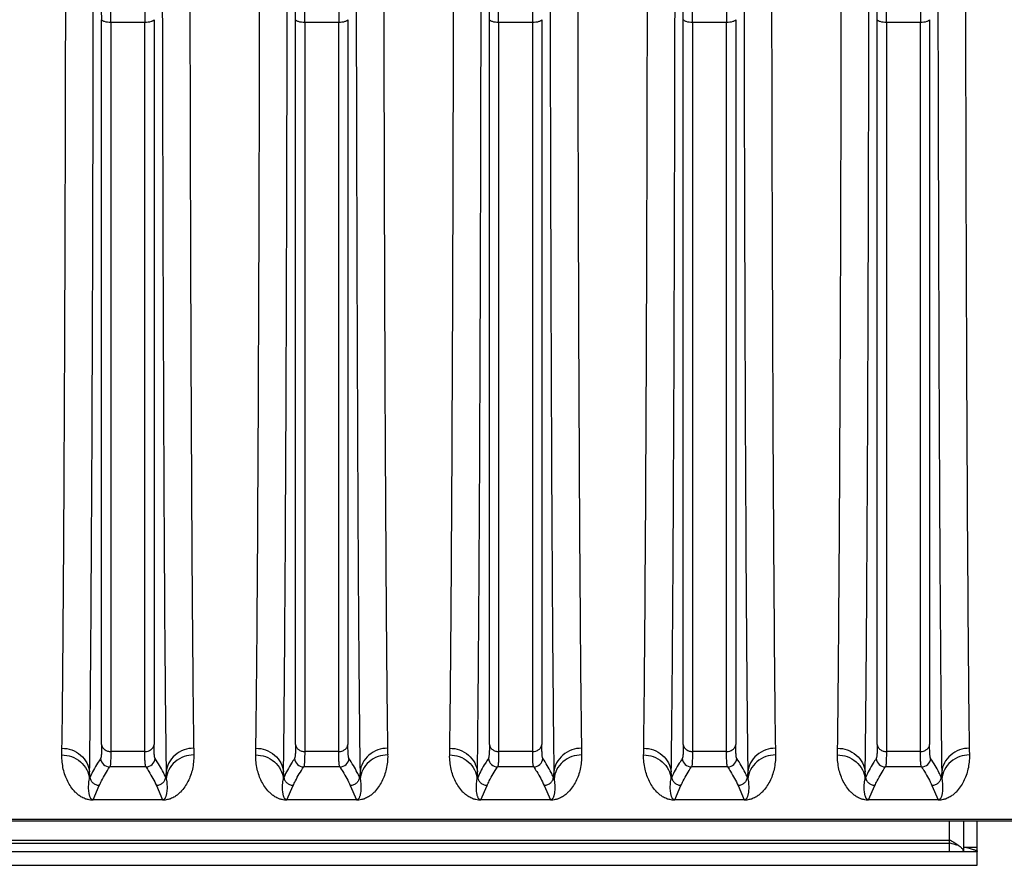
# Model space of a CAD drawing. Extents: x -1598 to 1181, y 8 to 1360.
# Tile 32 of 62: x -846 to -739, y 1067 to 1158. Entities that reach past the tile are written whole.
import ezdxf

# ---------------------------------------------------------------- set-up
doc = ezdxf.new("R2010")
doc.units = 0
doc.header["$LTSCALE"] = 65.395
doc.layers.add('SG38_1', color=7, linetype='CONTINUOUS')

msp = doc.modelspace()

# ---------------------------------------------------------------- linework, layer by layer
at = {"layer": 'SG38_1', "color": 9, "linetype": 'CONTINUOUS'}
for p, q in [((-837.03, 1080.01), (-837.03, 1158.49)), ((-836.03, 1158.19), (-836.03, 1079.26)), ((-832.34, 1158.19), (-836.03, 1158.19)), ((-832.34, 1079.26), (-832.34, 1158.19)), ((-831.35, 1158.49), (-831.35, 1080.01)), ((-816.03, 1080.01), (-816.03, 1158.49)), ((-811.34, 1158.19), (-815.03, 1158.19)), ((-815.03, 1158.19), (-815.03, 1079.26)), ((-811.34, 1079.26), (-811.34, 1158.19)), ((-810.35, 1158.49), (-810.35, 1080.01)), ((-795.03, 1080.01), (-795.03, 1158.49)), ((-790.34, 1158.19), (-794.03, 1158.19)), ((-794.03, 1158.19), (-794.03, 1079.26)), ((-790.34, 1079.26), (-790.34, 1158.19)), ((-789.35, 1158.49), (-789.35, 1080.01)), ((-774.03, 1080.01), (-774.03, 1158.49)), ((-769.34, 1158.19), (-773.03, 1158.19)), ((-773.03, 1158.19), (-773.03, 1079.26)), ((-769.34, 1079.26), (-769.34, 1158.19)), ((-768.35, 1158.49), (-768.35, 1080.01)), ((-753.03, 1080.01), (-753.03, 1158.49)), ((-748.34, 1158.19), (-752.03, 1158.19)), ((-752.03, 1158.19), (-752.03, 1079.26)), ((-748.34, 1079.26), (-748.34, 1158.19)), ((-747.35, 1158.49), (-747.35, 1080.01)), ((-832.34, 1079.26), (-836.03, 1079.26)), ((-811.34, 1079.26), (-815.03, 1079.26)), ((-790.34, 1079.26), (-794.03, 1079.26)), ((-769.34, 1079.26), (-773.03, 1079.26)), ((-748.34, 1079.26), (-752.03, 1079.26)), ((-832.23, 1077.59), (-836.15, 1077.59)), ((-811.23, 1077.59), (-815.15, 1077.59)), ((-790.23, 1077.59), (-794.15, 1077.59)), ((-775.27, 1076.49), (-775.33, 1077.07)), ((-769.23, 1077.59), (-773.15, 1077.59)), ((-748.23, 1077.59), (-752.15, 1077.59)), ((-775.27, 1076.49), (-775.34, 1076.32)), ((-837.96, 1074.04), (-837.28, 1075.58)), ((-831.1, 1075.58), (-830.42, 1074.04)), ((-816.96, 1074.04), (-816.28, 1075.58)), ((-810.1, 1075.58), (-809.42, 1074.04)), ((-795.96, 1074.04), (-795.28, 1075.58)), ((-789.1, 1075.58), (-788.42, 1074.04)), ((-774.96, 1074.04), (-774.28, 1075.58)), ((-768.1, 1075.58), (-767.42, 1074.04)), ((-753.96, 1074.04), (-753.28, 1075.58)), ((-747.1, 1075.58), (-746.42, 1074.04)), ((-646.69, 1071.9), (-906.76, 1071.9)), ((-745.19, 1069.71), (-745.19, 1071.73)), ((-745.19, 1069.32), (-910.19, 1069.32))]:
    msp.add_line(p, q, dxfattribs=at)
at = {"layer": 'SG38_1', "color": 2, "linetype": 'CONTINUOUS'}
for p, q in [((-838.27, 1076.49), (-838.33, 1077.07)), ((-830.04, 1077.07), (-830.11, 1076.49)), ((-817.27, 1076.49), (-817.33, 1077.07)), ((-809.04, 1077.07), (-809.11, 1076.49)), ((-796.27, 1076.49), (-796.33, 1077.07)), ((-788.04, 1077.07), (-788.11, 1076.49)), ((-767.04, 1077.07), (-767.11, 1076.49)), ((-754.27, 1076.49), (-754.33, 1077.07)), ((-746.04, 1077.07), (-746.11, 1076.49)), ((-838.34, 1076.32), (-838.27, 1076.49)), ((-830.11, 1076.49), (-830.03, 1076.32)), ((-817.34, 1076.32), (-817.27, 1076.49)), ((-809.11, 1076.49), (-809.03, 1076.32)), ((-796.34, 1076.32), (-796.27, 1076.49)), ((-788.11, 1076.49), (-788.03, 1076.32)), ((-767.11, 1076.49), (-767.03, 1076.32)), ((-754.34, 1076.32), (-754.27, 1076.49)), ((-746.11, 1076.49), (-746.03, 1076.32)), ((-830.42, 1074.04), (-837.96, 1074.04)), ((-837.96, 1074.04), (-837.96, 1074)), ((-830.42, 1074), (-830.42, 1074.04)), ((-809.42, 1074.04), (-816.96, 1074.04)), ((-816.96, 1074.04), (-816.96, 1074)), ((-809.42, 1074), (-809.42, 1074.04)), ((-788.42, 1074.04), (-795.96, 1074.04)), ((-795.96, 1074.04), (-795.96, 1074)), ((-788.42, 1074), (-788.42, 1074.04)), ((-767.42, 1074.04), (-774.96, 1074.04)), ((-774.96, 1074.04), (-774.96, 1074)), ((-767.42, 1074), (-767.42, 1074.04)), ((-746.42, 1074.04), (-753.96, 1074.04)), ((-753.96, 1074.04), (-753.96, 1074)), ((-746.42, 1074), (-746.42, 1074.04)), ((-745.19, 1069.64), (-910.19, 1069.64)), ((-745.19, 1068.45), (-745.19, 1069.71)), ((-742.19, 1068.87), (-743.69, 1068.87)), ((-743.69, 1068.87), (-743.69, 1068.45)), ((-742.19, 1068.45), (-742.19, 1068.87))]:
    msp.add_line(p, q, dxfattribs=at)
at = {"layer": 'SG38_1', "color": 6, "linetype": 'CONTINUOUS'}
for p, q in [((-646.69, 1071.73), (-906.76, 1071.73)), ((-743.69, 1071.73), (-743.69, 1068.87)), ((-742.19, 1068.87), (-742.19, 1071.73)), ((-745.19, 1069.39), (-745.17, 1069.39)), ((-743.36, 1068.87), (-743.32, 1068.86)), ((-911.69, 1068.45), (-742.19, 1068.45)), ((-742.19, 1066.95), (-742.19, 1068.45)), ((-913.19, 1066.95), (-742.19, 1066.95))]:
    msp.add_line(p, q, dxfattribs=at)
at = {"layer": 'SG38_1', "color": 9, "linetype": 'CONTINUOUS'}
for centre, radius, start, end in [((-929.55, 1158.47), 92.53, 0.0131, 0.8353), ((-950.12, 1158.17), 114.09, 0.0118, 0.7523), ((-720.55, 1158.18), 111.8, 179.2401, 179.9958), ((-908.59, 1158.47), 92.56, 0.0132, 0.8352), ((-929.12, 1158.17), 114.09, 0.0118, 0.7523), ((-699.55, 1158.18), 111.8, 179.2401, 179.9958), ((-887.56, 1158.47), 92.53, 0.0131, 0.8353), ((-908.12, 1158.17), 114.09, 0.0118, 0.7523), ((-678.55, 1158.18), 111.8, 179.2401, 179.9958), ((-866.56, 1158.47), 92.53, 0.0131, 0.8353), ((-887.12, 1158.17), 114.09, 0.0118, 0.7523), ((-657.55, 1158.18), 111.8, 179.2401, 179.9958), ((-845.58, 1158.47), 92.55, 0.0132, 0.8352), ((-866.12, 1158.17), 114.09, 0.0118, 0.7523), ((-636.55, 1158.18), 111.8, 179.2401, 179.9958), ((-836.14, 1078.6), 1, 185.2854, 269.7996), ((-832.23, 1078.6), 1, 270.1759, 354.9222), ((-815.14, 1078.6), 1, 185.2854, 269.7996), ((-811.23, 1078.6), 1, 270.1759, 354.9215), ((-794.14, 1078.6), 1, 185.2854, 269.7996), ((-790.23, 1078.6), 1, 270.1759, 354.9216), ((-773.14, 1078.6), 1, 185.2854, 269.7996), ((-769.23, 1078.6), 1, 270.1759, 354.9227), ((-752.14, 1078.6), 1, 185.2855, 269.7996), ((-748.23, 1078.6), 1, 270.1759, 354.9218), ((-901.54, 1078.8), 126.22, 358.874, 359.2116)]:
    msp.add_arc(centre, radius, start, end, dxfattribs=at)
at = {"layer": 'SG38_1', "color": 2, "linetype": 'CONTINUOUS'}
for centre, radius, start, end in [((-962.58, 1081.32), 121.27, 358.8525, 359.1964), ((-702.69, 1081.37), 124.38, 180.8079, 181.1432), ((-941.58, 1081.32), 121.27, 358.8525, 359.1964), ((-681.69, 1081.37), 124.38, 180.8079, 181.1432), ((-920.59, 1081.32), 121.29, 358.8525, 359.1964), ((-660.69, 1081.37), 124.38, 180.8079, 181.1432), ((-899.75, 1081.32), 121.45, 358.8527, 359.1962), ((-639.69, 1081.37), 124.38, 180.8079, 181.1432), ((-878.82, 1081.32), 121.51, 358.8528, 359.1961), ((-618.69, 1081.37), 124.38, 180.8079, 181.1432), ((-967.84, 1078.86), 129.52, 358.8784, 359.2073), ((-703.65, 1078.8), 126.4, 180.7886, 181.1256), ((-946.84, 1078.86), 129.52, 358.8784, 359.2073), ((-682.65, 1078.8), 126.4, 180.7886, 181.1256), ((-925.84, 1078.86), 129.52, 358.8784, 359.2073), ((-661.65, 1078.8), 126.4, 180.7886, 181.1256), ((-640.65, 1078.8), 126.4, 180.7886, 181.1256), ((-883.75, 1078.86), 129.43, 358.8783, 359.2074), ((-619.65, 1078.8), 126.4, 180.7886, 181.1256)]:
    msp.add_arc(centre, radius, start, end, dxfattribs=at)
at = {"layer": 'SG38_1', "color": 6, "linetype": 'CONTINUOUS'}
msp.add_arc((-738.04, 1080.44), 12.9, 236.3394, 236.5089, dxfattribs=at)
at = {"layer": 'SG38_1', "color": 2, "linetype": 'CONTINUOUS'}
for points, knots in [([(-841.32, 1079.62), (-841.29, 1081.58), (-841.24, 1086.02), (-841.15, 1096.83), (-841.05, 1113.65), (-840.96, 1137.18), (-840.92, 1154.35), (-840.91, 1163.54)], [0, 0, 0, 0, 0.070203, 0.158755, 0.386307, 0.671417, 1, 1, 1, 1]), ([(-827.47, 1163.54), (-827.46, 1154.35), (-827.42, 1137.18), (-827.33, 1113.65), (-827.23, 1096.83), (-827.14, 1086.02), (-827.09, 1081.58), (-827.06, 1079.62)], [0, 0, 0, 0, 0.328583, 0.613693, 0.841245, 0.929797, 1, 1, 1, 1]), ([(-820.32, 1079.62), (-820.29, 1081.58), (-820.24, 1086.02), (-820.15, 1096.83), (-820.05, 1113.65), (-819.96, 1137.18), (-819.92, 1154.35), (-819.91, 1163.54)], [0, 0, 0, 0, 0.070203, 0.158755, 0.386307, 0.671417, 1, 1, 1, 1]), ([(-806.47, 1163.54), (-806.46, 1154.35), (-806.42, 1137.18), (-806.33, 1113.65), (-806.23, 1096.83), (-806.14, 1086.02), (-806.09, 1081.58), (-806.06, 1079.62)], [0, 0, 0, 0, 0.328583, 0.613693, 0.841245, 0.929797, 1, 1, 1, 1]), ([(-799.32, 1079.62), (-799.29, 1081.58), (-799.24, 1086.02), (-799.15, 1096.83), (-799.05, 1113.65), (-798.96, 1137.18), (-798.92, 1154.35), (-798.91, 1163.54)], [0, 0, 0, 0, 0.070203, 0.158755, 0.386307, 0.671417, 1, 1, 1, 1]), ([(-785.47, 1163.54), (-785.46, 1154.35), (-785.42, 1137.18), (-785.33, 1113.65), (-785.23, 1096.83), (-785.14, 1086.02), (-785.09, 1081.58), (-785.06, 1079.62)], [0, 0, 0, 0, 0.328583, 0.613693, 0.841245, 0.929797, 1, 1, 1, 1]), ([(-778.32, 1079.62), (-778.29, 1081.58), (-778.24, 1086.02), (-778.15, 1096.83), (-778.05, 1113.65), (-777.96, 1137.18), (-777.92, 1154.35), (-777.91, 1163.54)], [0, 0, 0, 0, 0.070203, 0.158755, 0.386307, 0.671417, 1, 1, 1, 1]), ([(-764.47, 1163.54), (-764.46, 1154.35), (-764.42, 1137.18), (-764.33, 1113.65), (-764.23, 1096.83), (-764.14, 1086.02), (-764.09, 1081.58), (-764.06, 1079.62)], [0, 0, 0, 0, 0.328583, 0.613693, 0.841245, 0.929797, 1, 1, 1, 1]), ([(-757.32, 1079.62), (-757.29, 1081.58), (-757.24, 1086.02), (-757.15, 1096.83), (-757.05, 1113.65), (-756.96, 1137.18), (-756.92, 1154.35), (-756.91, 1163.54)], [0, 0, 0, 0, 0.070203, 0.158755, 0.386307, 0.671417, 1, 1, 1, 1]), ([(-743.47, 1163.54), (-743.46, 1154.35), (-743.42, 1137.18), (-743.33, 1113.65), (-743.23, 1096.83), (-743.14, 1086.02), (-743.09, 1081.58), (-743.06, 1079.62)], [0, 0, 0, 0, 0.328583, 0.613693, 0.841245, 0.929797, 1, 1, 1, 1]), ([(-837.96, 1074), (-838.14, 1074), (-838.43, 1074.03), (-838.87, 1074.16), (-839.25, 1074.35), (-839.6, 1074.61), (-839.98, 1074.95), (-840.36, 1075.41), (-840.71, 1076.02), (-840.99, 1076.67), (-841.19, 1077.37), (-841.31, 1078.12), (-841.34, 1078.63), (-841.33, 1078.89)], [0, 0, 0, 0, 0.080962, 0.133598, 0.210854, 0.274477, 0.332403, 0.441321, 0.547653, 0.654988, 0.765243, 0.879801, 1, 1, 1, 1]), ([(-827.05, 1078.89), (-827.04, 1078.63), (-827.06, 1078.12), (-827.18, 1077.37), (-827.38, 1076.67), (-827.66, 1076.02), (-828.02, 1075.41), (-828.4, 1074.95), (-828.77, 1074.61), (-829.13, 1074.35), (-829.51, 1074.16), (-829.95, 1074.03), (-830.24, 1074), (-830.42, 1074)], [0, 0, 0, 0, 0.120197, 0.234756, 0.34501, 0.452345, 0.558682, 0.6676, 0.725538, 0.789125, 0.866415, 0.919052, 1, 1, 1, 1]), ([(-816.96, 1074), (-817.14, 1074), (-817.43, 1074.03), (-817.87, 1074.16), (-818.25, 1074.35), (-818.6, 1074.61), (-818.98, 1074.95), (-819.36, 1075.41), (-819.71, 1076.02), (-819.99, 1076.67), (-820.19, 1077.37), (-820.31, 1078.12), (-820.34, 1078.63), (-820.33, 1078.89)], [0, 0, 0, 0, 0.080962, 0.133598, 0.210854, 0.274477, 0.332403, 0.441321, 0.547653, 0.654988, 0.765243, 0.879801, 1, 1, 1, 1]), ([(-806.05, 1078.89), (-806.04, 1078.63), (-806.06, 1078.12), (-806.18, 1077.37), (-806.38, 1076.67), (-806.66, 1076.02), (-807.02, 1075.41), (-807.4, 1074.95), (-807.77, 1074.61), (-808.13, 1074.35), (-808.51, 1074.16), (-808.95, 1074.03), (-809.24, 1074), (-809.42, 1074)], [0, 0, 0, 0, 0.120197, 0.234756, 0.34501, 0.452345, 0.558682, 0.6676, 0.725538, 0.789125, 0.866415, 0.919052, 1, 1, 1, 1]), ([(-795.96, 1074), (-796.14, 1074), (-796.43, 1074.03), (-796.87, 1074.16), (-797.25, 1074.35), (-797.6, 1074.61), (-797.98, 1074.95), (-798.36, 1075.41), (-798.71, 1076.02), (-798.99, 1076.67), (-799.19, 1077.37), (-799.31, 1078.12), (-799.34, 1078.63), (-799.33, 1078.89)], [0, 0, 0, 0, 0.080962, 0.133598, 0.210854, 0.274477, 0.332403, 0.441321, 0.547653, 0.654988, 0.765243, 0.879801, 1, 1, 1, 1]), ([(-785.05, 1078.89), (-785.04, 1078.63), (-785.06, 1078.12), (-785.18, 1077.37), (-785.38, 1076.67), (-785.66, 1076.02), (-786.02, 1075.41), (-786.4, 1074.95), (-786.77, 1074.61), (-787.13, 1074.35), (-787.51, 1074.16), (-787.95, 1074.03), (-788.24, 1074), (-788.42, 1074)], [0, 0, 0, 0, 0.120197, 0.234756, 0.34501, 0.452345, 0.558682, 0.6676, 0.725538, 0.789125, 0.866415, 0.919052, 1, 1, 1, 1]), ([(-774.96, 1074), (-775.14, 1074), (-775.43, 1074.03), (-775.87, 1074.16), (-776.25, 1074.35), (-776.6, 1074.61), (-776.98, 1074.95), (-777.36, 1075.41), (-777.71, 1076.02), (-777.99, 1076.67), (-778.19, 1077.37), (-778.31, 1078.12), (-778.34, 1078.63), (-778.33, 1078.89)], [0, 0, 0, 0, 0.080962, 0.133598, 0.210854, 0.274477, 0.332403, 0.441321, 0.547653, 0.654988, 0.765243, 0.879801, 1, 1, 1, 1]), ([(-764.05, 1078.89), (-764.04, 1078.63), (-764.06, 1078.12), (-764.18, 1077.37), (-764.38, 1076.67), (-764.66, 1076.02), (-765.02, 1075.41), (-765.4, 1074.95), (-765.77, 1074.61), (-766.13, 1074.35), (-766.51, 1074.16), (-766.95, 1074.03), (-767.24, 1074), (-767.42, 1074)], [0, 0, 0, 0, 0.120197, 0.234756, 0.34501, 0.452345, 0.558682, 0.6676, 0.725538, 0.789125, 0.866415, 0.919052, 1, 1, 1, 1]), ([(-753.96, 1074), (-754.14, 1074), (-754.43, 1074.03), (-754.87, 1074.16), (-755.25, 1074.35), (-755.6, 1074.61), (-755.98, 1074.95), (-756.36, 1075.41), (-756.71, 1076.02), (-756.99, 1076.67), (-757.19, 1077.37), (-757.31, 1078.12), (-757.34, 1078.63), (-757.33, 1078.89)], [0, 0, 0, 0, 0.080962, 0.133598, 0.210854, 0.274477, 0.332403, 0.441321, 0.547653, 0.654988, 0.765243, 0.879801, 1, 1, 1, 1]), ([(-743.05, 1078.89), (-743.04, 1078.63), (-743.06, 1078.12), (-743.18, 1077.37), (-743.38, 1076.67), (-743.66, 1076.02), (-744.02, 1075.41), (-744.4, 1074.95), (-744.77, 1074.61), (-745.13, 1074.35), (-745.51, 1074.16), (-745.95, 1074.03), (-746.24, 1074), (-746.42, 1074)], [0, 0, 0, 0, 0.120197, 0.234756, 0.34501, 0.452345, 0.558682, 0.6676, 0.725538, 0.789125, 0.866415, 0.919052, 1, 1, 1, 1])]:
    msp.add_open_spline(points, degree=3, knots=knots, dxfattribs=at)
at = {"layer": 'SG38_1', "color": 9, "linetype": 'CONTINUOUS'}
for points, knots in [([(-838.33, 1077.07), (-838.3, 1079.07), (-838.25, 1083.59), (-838.16, 1094.61), (-838.06, 1111.76), (-837.97, 1135.75), (-837.94, 1153.26), (-837.92, 1162.63)], [0, 0, 0, 0, 0.07019, 0.158732, 0.386276, 0.671395, 1, 1, 1, 1]), ([(-830.46, 1162.63), (-830.44, 1153.26), (-830.4, 1135.75), (-830.31, 1111.76), (-830.22, 1094.61), (-830.12, 1083.59), (-830.07, 1079.07), (-830.04, 1077.07)], [0, 0, 0, 0, 0.328606, 0.613724, 0.841268, 0.929811, 1, 1, 1, 1]), ([(-817.33, 1077.07), (-817.3, 1079.07), (-817.25, 1083.59), (-817.16, 1094.61), (-817.06, 1111.76), (-816.97, 1135.75), (-816.94, 1153.26), (-816.92, 1162.63)], [0, 0, 0, 0, 0.07019, 0.158732, 0.386276, 0.671395, 1, 1, 1, 1]), ([(-809.46, 1162.63), (-809.44, 1153.26), (-809.4, 1135.75), (-809.31, 1111.76), (-809.22, 1094.61), (-809.12, 1083.59), (-809.07, 1079.07), (-809.04, 1077.07)], [0, 0, 0, 0, 0.328606, 0.613724, 0.841268, 0.929811, 1, 1, 1, 1]), ([(-796.33, 1077.07), (-796.3, 1079.07), (-796.25, 1083.59), (-796.16, 1094.61), (-796.06, 1111.76), (-795.97, 1135.75), (-795.94, 1153.26), (-795.92, 1162.63)], [0, 0, 0, 0, 0.07019, 0.158732, 0.386276, 0.671395, 1, 1, 1, 1]), ([(-788.46, 1162.63), (-788.44, 1153.26), (-788.4, 1135.75), (-788.31, 1111.76), (-788.22, 1094.61), (-788.12, 1083.59), (-788.07, 1079.07), (-788.04, 1077.07)], [0, 0, 0, 0, 0.328606, 0.613724, 0.841268, 0.929811, 1, 1, 1, 1]), ([(-775.33, 1077.07), (-775.3, 1079.07), (-775.25, 1083.59), (-775.16, 1094.61), (-775.06, 1111.76), (-774.97, 1135.75), (-774.94, 1153.26), (-774.92, 1162.63)], [0, 0, 0, 0, 0.07019, 0.158732, 0.386276, 0.671395, 1, 1, 1, 1]), ([(-767.46, 1162.63), (-767.44, 1153.26), (-767.4, 1135.75), (-767.31, 1111.76), (-767.22, 1094.61), (-767.12, 1083.59), (-767.07, 1079.07), (-767.04, 1077.07)], [0, 0, 0, 0, 0.328606, 0.613724, 0.841268, 0.929811, 1, 1, 1, 1]), ([(-754.33, 1077.07), (-754.3, 1079.07), (-754.25, 1083.59), (-754.16, 1094.61), (-754.06, 1111.76), (-753.97, 1135.75), (-753.94, 1153.26), (-753.92, 1162.63)], [0, 0, 0, 0, 0.07019, 0.158732, 0.386276, 0.671395, 1, 1, 1, 1]), ([(-746.46, 1162.63), (-746.44, 1153.26), (-746.4, 1135.75), (-746.31, 1111.76), (-746.22, 1094.61), (-746.12, 1083.59), (-746.07, 1079.07), (-746.04, 1077.07)], [0, 0, 0, 0, 0.328606, 0.613724, 0.841268, 0.929811, 1, 1, 1, 1]), ([(-836.03, 1158.19), (-836.15, 1158.19), (-836.38, 1158.2), (-836.64, 1158.25), (-836.83, 1158.32), (-836.94, 1158.38), (-837.01, 1158.44), (-837.03, 1158.49)], [0, 0, 0, 0, 0.324105, 0.631163, 0.758782, 0.862726, 1, 1, 1, 1]), ([(-831.35, 1158.49), (-831.36, 1158.44), (-831.43, 1158.38), (-831.55, 1158.32), (-831.73, 1158.25), (-832, 1158.2), (-832.23, 1158.19), (-832.34, 1158.19)], [0, 0, 0, 0, 0.137274, 0.241218, 0.368837, 0.675895, 1, 1, 1, 1]), ([(-815.03, 1158.19), (-815.15, 1158.19), (-815.38, 1158.2), (-815.64, 1158.25), (-815.83, 1158.32), (-815.94, 1158.38), (-816.01, 1158.44), (-816.03, 1158.49)], [0, 0, 0, 0, 0.324105, 0.631163, 0.758782, 0.862726, 1, 1, 1, 1]), ([(-810.35, 1158.49), (-810.36, 1158.44), (-810.43, 1158.38), (-810.55, 1158.32), (-810.73, 1158.25), (-811, 1158.2), (-811.23, 1158.19), (-811.34, 1158.19)], [0, 0, 0, 0, 0.137274, 0.241218, 0.368837, 0.675895, 1, 1, 1, 1]), ([(-794.03, 1158.19), (-794.15, 1158.19), (-794.38, 1158.2), (-794.64, 1158.25), (-794.83, 1158.32), (-794.94, 1158.38), (-795.01, 1158.44), (-795.03, 1158.49)], [0, 0, 0, 0, 0.324105, 0.631163, 0.758782, 0.862726, 1, 1, 1, 1]), ([(-789.35, 1158.49), (-789.36, 1158.44), (-789.43, 1158.38), (-789.55, 1158.32), (-789.73, 1158.25), (-790, 1158.2), (-790.23, 1158.19), (-790.34, 1158.19)], [0, 0, 0, 0, 0.137274, 0.241218, 0.368837, 0.675895, 1, 1, 1, 1]), ([(-773.03, 1158.19), (-773.15, 1158.19), (-773.38, 1158.2), (-773.64, 1158.25), (-773.83, 1158.32), (-773.94, 1158.38), (-774.01, 1158.44), (-774.03, 1158.49)], [0, 0, 0, 0, 0.324105, 0.631163, 0.758782, 0.862726, 1, 1, 1, 1]), ([(-768.35, 1158.49), (-768.36, 1158.44), (-768.43, 1158.38), (-768.55, 1158.32), (-768.73, 1158.25), (-769, 1158.2), (-769.23, 1158.19), (-769.34, 1158.19)], [0, 0, 0, 0, 0.137274, 0.241218, 0.368837, 0.675895, 1, 1, 1, 1]), ([(-752.03, 1158.19), (-752.15, 1158.19), (-752.38, 1158.2), (-752.64, 1158.25), (-752.83, 1158.32), (-752.94, 1158.38), (-753.01, 1158.44), (-753.03, 1158.49)], [0, 0, 0, 0, 0.324105, 0.631163, 0.758782, 0.862726, 1, 1, 1, 1]), ([(-747.35, 1158.49), (-747.36, 1158.44), (-747.43, 1158.38), (-747.55, 1158.32), (-747.73, 1158.25), (-748, 1158.2), (-748.23, 1158.19), (-748.34, 1158.19)], [0, 0, 0, 0, 0.137274, 0.241218, 0.368837, 0.675895, 1, 1, 1, 1]), ([(-841.32, 1079.62), (-840.96, 1079.62), (-840.23, 1079.5), (-839.26, 1078.94), (-838.58, 1078.09), (-838.37, 1077.4), (-838.33, 1077.07)], [0, 0, 0, 0, 0.247324, 0.508991, 0.765144, 1, 1, 1, 1]), ([(-837.03, 1080.01), (-837.03, 1079.81), (-837.03, 1079.54), (-837.04, 1079.19), (-837.05, 1078.98), (-837.07, 1078.81), (-837.09, 1078.68), (-837.11, 1078.58), (-837.13, 1078.52), (-837.14, 1078.51)], [0, 0, 0, 0, 0.387729, 0.548271, 0.685734, 0.799638, 0.889682, 0.955873, 1, 1, 1, 1]), ([(-837.03, 1080.01), (-837.02, 1079.91), (-836.94, 1079.71), (-836.71, 1079.46), (-836.39, 1079.3), (-836.15, 1079.26), (-836.03, 1079.26)], [0, 0, 0, 0, 0.22036, 0.471049, 0.739402, 1, 1, 1, 1]), ([(-836.03, 1079.26), (-836.03, 1079.04), (-836.04, 1078.74), (-836.05, 1078.35), (-836.06, 1078.12), (-836.07, 1077.93), (-836.09, 1077.78), (-836.11, 1077.67), (-836.13, 1077.61), (-836.15, 1077.59)], [0, 0, 0, 0, 0.388802, 0.549734, 0.687475, 0.801528, 0.891565, 0.957529, 1, 1, 1, 1]), ([(-832.34, 1079.26), (-832.23, 1079.26), (-831.99, 1079.3), (-831.67, 1079.46), (-831.43, 1079.71), (-831.36, 1079.91), (-831.35, 1080.01)], [0, 0, 0, 0, 0.260598, 0.528951, 0.77964, 1, 1, 1, 1]), ([(-832.23, 1077.59), (-832.24, 1077.61), (-832.26, 1077.67), (-832.28, 1077.78), (-832.3, 1077.93), (-832.32, 1078.12), (-832.33, 1078.35), (-832.34, 1078.74), (-832.34, 1079.04), (-832.34, 1079.26)], [0, 0, 0, 0, 0.042477, 0.108444, 0.198482, 0.312534, 0.450273, 0.611203, 1, 1, 1, 1]), ([(-831.24, 1078.51), (-831.25, 1078.53), (-831.27, 1078.58), (-831.29, 1078.68), (-831.31, 1078.81), (-831.32, 1078.98), (-831.33, 1079.19), (-831.35, 1079.54), (-831.35, 1079.81), (-831.35, 1080.01)], [0, 0, 0, 0, 0.043126, 0.109374, 0.199506, 0.313527, 0.451137, 0.611852, 1, 1, 1, 1]), ([(-827.06, 1079.62), (-827.41, 1079.62), (-828.14, 1079.5), (-829.11, 1078.94), (-829.8, 1078.09), (-830.01, 1077.4), (-830.04, 1077.07)], [0, 0, 0, 0, 0.247333, 0.508999, 0.765146, 1, 1, 1, 1]), ([(-820.32, 1079.62), (-819.96, 1079.62), (-819.23, 1079.5), (-818.26, 1078.94), (-817.58, 1078.09), (-817.37, 1077.4), (-817.33, 1077.07)], [0, 0, 0, 0, 0.247324, 0.508991, 0.765144, 1, 1, 1, 1]), ([(-816.03, 1080.01), (-816.03, 1079.81), (-816.03, 1079.54), (-816.04, 1079.19), (-816.05, 1078.98), (-816.07, 1078.81), (-816.09, 1078.68), (-816.11, 1078.58), (-816.13, 1078.52), (-816.14, 1078.51)], [0, 0, 0, 0, 0.387729, 0.548271, 0.685734, 0.799638, 0.889683, 0.955873, 1, 1, 1, 1]), ([(-816.03, 1080.01), (-816.02, 1079.91), (-815.94, 1079.71), (-815.71, 1079.46), (-815.39, 1079.3), (-815.15, 1079.26), (-815.03, 1079.26)], [0, 0, 0, 0, 0.22036, 0.471049, 0.739402, 1, 1, 1, 1]), ([(-815.03, 1079.26), (-815.03, 1079.04), (-815.04, 1078.74), (-815.05, 1078.35), (-815.06, 1078.12), (-815.07, 1077.93), (-815.09, 1077.78), (-815.11, 1077.67), (-815.13, 1077.61), (-815.15, 1077.59)], [0, 0, 0, 0, 0.388802, 0.549734, 0.687475, 0.801528, 0.891565, 0.957529, 1, 1, 1, 1]), ([(-811.34, 1079.26), (-811.23, 1079.26), (-810.99, 1079.3), (-810.67, 1079.46), (-810.43, 1079.71), (-810.36, 1079.91), (-810.35, 1080.01)], [0, 0, 0, 0, 0.260598, 0.528951, 0.77964, 1, 1, 1, 1]), ([(-811.23, 1077.59), (-811.24, 1077.61), (-811.26, 1077.67), (-811.28, 1077.78), (-811.3, 1077.93), (-811.32, 1078.12), (-811.33, 1078.35), (-811.34, 1078.74), (-811.34, 1079.04), (-811.34, 1079.26)], [0, 0, 0, 0, 0.042477, 0.108444, 0.198482, 0.312534, 0.450273, 0.611203, 1, 1, 1, 1]), ([(-810.24, 1078.51), (-810.25, 1078.53), (-810.27, 1078.58), (-810.29, 1078.68), (-810.31, 1078.81), (-810.32, 1078.98), (-810.33, 1079.19), (-810.35, 1079.54), (-810.35, 1079.81), (-810.35, 1080.01)], [0, 0, 0, 0, 0.043126, 0.109374, 0.199506, 0.313527, 0.451137, 0.611852, 1, 1, 1, 1]), ([(-806.06, 1079.62), (-806.41, 1079.62), (-807.14, 1079.5), (-808.11, 1078.94), (-808.8, 1078.09), (-809.01, 1077.4), (-809.04, 1077.07)], [0, 0, 0, 0, 0.247332, 0.508998, 0.765146, 1, 1, 1, 1]), ([(-799.32, 1079.62), (-798.96, 1079.62), (-798.23, 1079.5), (-797.26, 1078.94), (-796.58, 1078.09), (-796.37, 1077.4), (-796.33, 1077.07)], [0, 0, 0, 0, 0.247324, 0.508991, 0.765144, 1, 1, 1, 1]), ([(-795.03, 1080.01), (-795.03, 1079.81), (-795.03, 1079.54), (-795.04, 1079.19), (-795.05, 1078.98), (-795.07, 1078.81), (-795.09, 1078.68), (-795.11, 1078.58), (-795.13, 1078.52), (-795.14, 1078.51)], [0, 0, 0, 0, 0.387729, 0.548271, 0.685734, 0.799638, 0.889682, 0.955873, 1, 1, 1, 1]), ([(-795.03, 1080.01), (-795.02, 1079.91), (-794.94, 1079.71), (-794.71, 1079.46), (-794.39, 1079.3), (-794.15, 1079.26), (-794.03, 1079.26)], [0, 0, 0, 0, 0.22036, 0.471049, 0.739402, 1, 1, 1, 1]), ([(-794.03, 1079.26), (-794.03, 1079.04), (-794.04, 1078.74), (-794.05, 1078.35), (-794.06, 1078.12), (-794.07, 1077.93), (-794.09, 1077.78), (-794.11, 1077.67), (-794.13, 1077.61), (-794.15, 1077.59)], [0, 0, 0, 0, 0.388802, 0.549734, 0.687475, 0.801528, 0.891565, 0.957529, 1, 1, 1, 1]), ([(-790.34, 1079.26), (-790.23, 1079.26), (-789.99, 1079.3), (-789.67, 1079.46), (-789.43, 1079.71), (-789.36, 1079.91), (-789.35, 1080.01)], [0, 0, 0, 0, 0.260598, 0.528951, 0.77964, 1, 1, 1, 1]), ([(-790.23, 1077.59), (-790.24, 1077.61), (-790.26, 1077.67), (-790.28, 1077.78), (-790.3, 1077.93), (-790.32, 1078.12), (-790.33, 1078.35), (-790.34, 1078.74), (-790.34, 1079.04), (-790.34, 1079.26)], [0, 0, 0, 0, 0.042477, 0.108444, 0.198482, 0.312534, 0.450273, 0.611203, 1, 1, 1, 1]), ([(-789.24, 1078.51), (-789.25, 1078.53), (-789.27, 1078.58), (-789.29, 1078.68), (-789.31, 1078.81), (-789.32, 1078.98), (-789.33, 1079.19), (-789.35, 1079.54), (-789.35, 1079.81), (-789.35, 1080.01)], [0, 0, 0, 0, 0.043126, 0.109374, 0.199506, 0.313527, 0.451137, 0.611852, 1, 1, 1, 1]), ([(-785.06, 1079.62), (-785.41, 1079.62), (-786.14, 1079.5), (-787.11, 1078.94), (-787.8, 1078.09), (-788.01, 1077.4), (-788.04, 1077.07)], [0, 0, 0, 0, 0.247332, 0.508998, 0.765146, 1, 1, 1, 1]), ([(-778.32, 1079.62), (-777.96, 1079.62), (-777.23, 1079.5), (-776.26, 1078.94), (-775.58, 1078.09), (-775.37, 1077.4), (-775.33, 1077.07)], [0, 0, 0, 0, 0.247324, 0.508991, 0.765144, 1, 1, 1, 1]), ([(-774.03, 1080.01), (-774.03, 1079.81), (-774.03, 1079.54), (-774.04, 1079.19), (-774.05, 1078.98), (-774.07, 1078.81), (-774.09, 1078.68), (-774.11, 1078.58), (-774.13, 1078.52), (-774.14, 1078.51)], [0, 0, 0, 0, 0.387729, 0.548271, 0.685734, 0.799638, 0.889683, 0.955873, 1, 1, 1, 1]), ([(-774.03, 1080.01), (-774.02, 1079.91), (-773.94, 1079.71), (-773.71, 1079.46), (-773.39, 1079.3), (-773.15, 1079.26), (-773.03, 1079.26)], [0, 0, 0, 0, 0.22036, 0.471049, 0.739402, 1, 1, 1, 1]), ([(-773.03, 1079.26), (-773.03, 1079.04), (-773.04, 1078.74), (-773.05, 1078.35), (-773.06, 1078.12), (-773.07, 1077.93), (-773.09, 1077.78), (-773.11, 1077.67), (-773.13, 1077.61), (-773.15, 1077.59)], [0, 0, 0, 0, 0.388802, 0.549734, 0.687475, 0.801528, 0.891565, 0.957529, 1, 1, 1, 1]), ([(-769.34, 1079.26), (-769.23, 1079.26), (-768.99, 1079.3), (-768.67, 1079.46), (-768.43, 1079.71), (-768.36, 1079.91), (-768.35, 1080.01)], [0, 0, 0, 0, 0.260598, 0.528951, 0.77964, 1, 1, 1, 1]), ([(-769.23, 1077.59), (-769.24, 1077.61), (-769.26, 1077.67), (-769.28, 1077.78), (-769.3, 1077.93), (-769.32, 1078.12), (-769.33, 1078.35), (-769.34, 1078.74), (-769.34, 1079.04), (-769.34, 1079.26)], [0, 0, 0, 0, 0.042477, 0.108444, 0.198482, 0.312534, 0.450273, 0.611203, 1, 1, 1, 1]), ([(-768.24, 1078.51), (-768.25, 1078.53), (-768.27, 1078.58), (-768.29, 1078.68), (-768.31, 1078.81), (-768.32, 1078.98), (-768.33, 1079.19), (-768.35, 1079.54), (-768.35, 1079.81), (-768.35, 1080.01)], [0, 0, 0, 0, 0.043126, 0.109374, 0.199506, 0.313527, 0.451137, 0.611852, 1, 1, 1, 1]), ([(-764.06, 1079.62), (-764.41, 1079.62), (-765.14, 1079.5), (-766.11, 1078.94), (-766.8, 1078.09), (-767.01, 1077.4), (-767.04, 1077.07)], [0, 0, 0, 0, 0.247333, 0.508999, 0.765146, 1, 1, 1, 1]), ([(-757.32, 1079.62), (-756.96, 1079.62), (-756.23, 1079.5), (-755.26, 1078.94), (-754.58, 1078.09), (-754.37, 1077.4), (-754.33, 1077.07)], [0, 0, 0, 0, 0.247324, 0.508991, 0.765144, 1, 1, 1, 1]), ([(-753.03, 1080.01), (-753.03, 1079.81), (-753.03, 1079.54), (-753.04, 1079.19), (-753.05, 1078.98), (-753.07, 1078.81), (-753.09, 1078.68), (-753.11, 1078.58), (-753.13, 1078.52), (-753.14, 1078.51)], [0, 0, 0, 0, 0.387729, 0.54827, 0.685733, 0.799636, 0.889681, 0.955871, 1, 1, 1, 1]), ([(-753.03, 1080.01), (-753.02, 1079.91), (-752.94, 1079.71), (-752.71, 1079.46), (-752.39, 1079.3), (-752.15, 1079.26), (-752.03, 1079.26)], [0, 0, 0, 0, 0.22036, 0.471049, 0.739402, 1, 1, 1, 1]), ([(-752.03, 1079.26), (-752.03, 1079.04), (-752.04, 1078.74), (-752.05, 1078.35), (-752.06, 1078.12), (-752.07, 1077.93), (-752.09, 1077.78), (-752.11, 1077.67), (-752.13, 1077.61), (-752.15, 1077.59)], [0, 0, 0, 0, 0.388802, 0.549734, 0.687475, 0.801528, 0.891565, 0.957529, 1, 1, 1, 1]), ([(-748.34, 1079.26), (-748.23, 1079.26), (-747.99, 1079.3), (-747.67, 1079.46), (-747.43, 1079.71), (-747.36, 1079.91), (-747.35, 1080.01)], [0, 0, 0, 0, 0.260598, 0.528951, 0.77964, 1, 1, 1, 1]), ([(-748.23, 1077.59), (-748.24, 1077.61), (-748.26, 1077.67), (-748.28, 1077.78), (-748.3, 1077.93), (-748.32, 1078.12), (-748.33, 1078.35), (-748.34, 1078.74), (-748.34, 1079.04), (-748.34, 1079.26)], [0, 0, 0, 0, 0.042477, 0.108444, 0.198482, 0.312534, 0.450273, 0.611203, 1, 1, 1, 1]), ([(-747.24, 1078.51), (-747.25, 1078.53), (-747.27, 1078.58), (-747.29, 1078.68), (-747.31, 1078.81), (-747.32, 1078.98), (-747.33, 1079.19), (-747.35, 1079.54), (-747.35, 1079.81), (-747.35, 1080.01)], [0, 0, 0, 0, 0.043126, 0.109374, 0.199506, 0.313527, 0.451137, 0.611852, 1, 1, 1, 1]), ([(-743.06, 1079.62), (-743.41, 1079.62), (-744.14, 1079.5), (-745.11, 1078.94), (-745.8, 1078.09), (-746.01, 1077.4), (-746.04, 1077.07)], [0, 0, 0, 0, 0.247333, 0.508999, 0.765146, 1, 1, 1, 1]), ([(-841.33, 1078.89), (-840.98, 1078.89), (-840.25, 1078.77), (-839.28, 1078.21), (-838.59, 1077.35), (-838.38, 1076.66), (-838.34, 1076.32)], [0, 0, 0, 0, 0.246731, 0.508123, 0.764533, 1, 1, 1, 1]), ([(-830.11, 1076.49), (-830.18, 1076.66), (-830.38, 1077.09), (-830.76, 1077.76), (-831.07, 1078.26), (-831.24, 1078.51)], [0, 0, 0, 0, 0.240799, 0.613384, 1, 1, 1, 1]), ([(-827.05, 1078.89), (-827.4, 1078.89), (-828.13, 1078.77), (-829.1, 1078.21), (-829.79, 1077.35), (-830, 1076.66), (-830.03, 1076.32)], [0, 0, 0, 0, 0.246731, 0.508123, 0.764532, 1, 1, 1, 1]), ([(-820.33, 1078.89), (-819.98, 1078.89), (-819.25, 1078.77), (-818.28, 1078.21), (-817.59, 1077.35), (-817.38, 1076.66), (-817.34, 1076.32)], [0, 0, 0, 0, 0.246731, 0.508123, 0.764533, 1, 1, 1, 1]), ([(-809.11, 1076.49), (-809.18, 1076.66), (-809.38, 1077.09), (-809.76, 1077.76), (-810.07, 1078.26), (-810.24, 1078.51)], [0, 0, 0, 0, 0.240799, 0.613384, 1, 1, 1, 1]), ([(-806.05, 1078.89), (-806.4, 1078.89), (-807.13, 1078.77), (-808.1, 1078.21), (-808.79, 1077.35), (-809, 1076.66), (-809.03, 1076.32)], [0, 0, 0, 0, 0.246731, 0.508123, 0.764532, 1, 1, 1, 1]), ([(-799.33, 1078.89), (-798.98, 1078.89), (-798.25, 1078.77), (-797.28, 1078.21), (-796.59, 1077.35), (-796.38, 1076.66), (-796.34, 1076.32)], [0, 0, 0, 0, 0.246731, 0.508123, 0.764533, 1, 1, 1, 1]), ([(-788.11, 1076.49), (-788.18, 1076.66), (-788.38, 1077.09), (-788.76, 1077.76), (-789.07, 1078.26), (-789.24, 1078.51)], [0, 0, 0, 0, 0.240799, 0.613384, 1, 1, 1, 1]), ([(-785.05, 1078.89), (-785.4, 1078.89), (-786.13, 1078.77), (-787.1, 1078.21), (-787.79, 1077.35), (-788, 1076.66), (-788.03, 1076.32)], [0, 0, 0, 0, 0.246731, 0.508123, 0.764532, 1, 1, 1, 1]), ([(-778.33, 1078.89), (-777.98, 1078.89), (-777.25, 1078.77), (-776.28, 1078.21), (-775.59, 1077.35), (-775.38, 1076.66), (-775.34, 1076.32)], [0, 0, 0, 0, 0.246731, 0.508123, 0.764533, 1, 1, 1, 1]), ([(-767.11, 1076.49), (-767.18, 1076.66), (-767.38, 1077.09), (-767.76, 1077.76), (-768.07, 1078.26), (-768.24, 1078.51)], [0, 0, 0, 0, 0.240799, 0.613384, 1, 1, 1, 1]), ([(-764.05, 1078.89), (-764.4, 1078.89), (-765.13, 1078.77), (-766.1, 1078.21), (-766.79, 1077.35), (-767, 1076.66), (-767.03, 1076.32)], [0, 0, 0, 0, 0.246731, 0.508123, 0.764532, 1, 1, 1, 1]), ([(-757.33, 1078.89), (-756.98, 1078.89), (-756.25, 1078.77), (-755.28, 1078.21), (-754.59, 1077.35), (-754.38, 1076.66), (-754.34, 1076.32)], [0, 0, 0, 0, 0.246731, 0.508123, 0.764533, 1, 1, 1, 1]), ([(-746.11, 1076.49), (-746.18, 1076.66), (-746.38, 1077.09), (-746.76, 1077.76), (-747.07, 1078.26), (-747.24, 1078.51)], [0, 0, 0, 0, 0.240799, 0.613384, 1, 1, 1, 1]), ([(-743.05, 1078.89), (-743.4, 1078.89), (-744.13, 1078.77), (-745.1, 1078.21), (-745.79, 1077.35), (-746, 1076.66), (-746.03, 1076.32)], [0, 0, 0, 0, 0.246731, 0.508123, 0.764532, 1, 1, 1, 1]), ([(-837.28, 1075.58), (-837.2, 1075.75), (-836.87, 1076.45), (-836.47, 1077.11), (-836.15, 1077.59)], [0, 0, 0, 0, 0.241068, 1, 1, 1, 1]), ([(-832.23, 1077.59), (-832.12, 1077.43), (-831.7, 1076.78), (-831.33, 1076.1), (-831.1, 1075.58)], [0, 0, 0, 0, 0.25959, 1, 1, 1, 1]), ([(-816.28, 1075.58), (-816.2, 1075.75), (-815.87, 1076.45), (-815.47, 1077.11), (-815.15, 1077.59)], [0, 0, 0, 0, 0.241068, 1, 1, 1, 1]), ([(-811.23, 1077.59), (-811.12, 1077.43), (-810.7, 1076.78), (-810.33, 1076.1), (-810.1, 1075.58)], [0, 0, 0, 0, 0.25959, 1, 1, 1, 1]), ([(-795.28, 1075.58), (-795.2, 1075.75), (-794.87, 1076.45), (-794.47, 1077.11), (-794.15, 1077.59)], [0, 0, 0, 0, 0.241068, 1, 1, 1, 1]), ([(-790.23, 1077.59), (-790.12, 1077.43), (-789.7, 1076.78), (-789.33, 1076.1), (-789.1, 1075.58)], [0, 0, 0, 0, 0.25959, 1, 1, 1, 1]), ([(-774.28, 1075.58), (-774.2, 1075.75), (-773.87, 1076.45), (-773.47, 1077.11), (-773.15, 1077.59)], [0, 0, 0, 0, 0.241068, 1, 1, 1, 1]), ([(-769.23, 1077.59), (-769.12, 1077.43), (-768.7, 1076.78), (-768.33, 1076.1), (-768.1, 1075.58)], [0, 0, 0, 0, 0.259589, 1, 1, 1, 1]), ([(-753.28, 1075.58), (-753.2, 1075.75), (-752.87, 1076.45), (-752.47, 1077.11), (-752.15, 1077.59)], [0, 0, 0, 0, 0.241068, 1, 1, 1, 1]), ([(-748.23, 1077.59), (-748.12, 1077.43), (-747.7, 1076.78), (-747.33, 1076.1), (-747.1, 1075.58)], [0, 0, 0, 0, 0.25959, 1, 1, 1, 1]), ([(-837.96, 1074.04), (-837.99, 1074.04), (-838.03, 1074.04), (-838.1, 1074.08), (-838.16, 1074.12), (-838.21, 1074.19), (-838.26, 1074.27), (-838.3, 1074.38), (-838.34, 1074.51), (-838.37, 1074.64), (-838.4, 1074.83), (-838.43, 1075.07), (-838.44, 1075.37), (-838.43, 1075.67), (-838.4, 1076), (-838.37, 1076.21), (-838.34, 1076.32)], [0, 0, 0, 0, 0.033551, 0.057013, 0.092768, 0.123517, 0.152435, 0.208283, 0.263553, 0.319151, 0.37545, 0.49082, 0.610515, 0.734994, 0.864663, 1, 1, 1, 1]), ([(-837.28, 1075.58), (-837.4, 1075.58), (-837.64, 1075.63), (-837.96, 1075.83), (-838.19, 1076.13), (-838.26, 1076.37), (-838.27, 1076.49)], [0, 0, 0, 0, 0.250126, 0.500275, 0.750266, 1, 1, 1, 1]), ([(-830.11, 1076.49), (-830.12, 1076.37), (-830.19, 1076.13), (-830.41, 1075.83), (-830.73, 1075.63), (-830.98, 1075.58), (-831.1, 1075.58)], [0, 0, 0, 0, 0.249734, 0.499725, 0.749874, 1, 1, 1, 1]), ([(-830.03, 1076.32), (-830.01, 1076.21), (-829.98, 1076), (-829.95, 1075.67), (-829.94, 1075.37), (-829.95, 1075.07), (-829.97, 1074.83), (-830.01, 1074.64), (-830.04, 1074.51), (-830.08, 1074.38), (-830.12, 1074.27), (-830.17, 1074.19), (-830.22, 1074.12), (-830.27, 1074.08), (-830.34, 1074.04), (-830.39, 1074.04), (-830.42, 1074.04)], [0, 0, 0, 0, 0.135334, 0.264999, 0.389475, 0.509167, 0.624534, 0.680832, 0.736428, 0.791697, 0.847543, 0.876461, 0.907211, 0.942968, 0.966437, 1, 1, 1, 1]), ([(-816.96, 1074.04), (-816.99, 1074.04), (-817.03, 1074.04), (-817.1, 1074.08), (-817.16, 1074.12), (-817.21, 1074.19), (-817.26, 1074.27), (-817.3, 1074.38), (-817.34, 1074.51), (-817.37, 1074.64), (-817.4, 1074.83), (-817.43, 1075.07), (-817.44, 1075.37), (-817.43, 1075.67), (-817.4, 1076), (-817.37, 1076.21), (-817.34, 1076.32)], [0, 0, 0, 0, 0.033551, 0.057013, 0.092768, 0.123517, 0.152435, 0.208283, 0.263553, 0.319151, 0.37545, 0.49082, 0.610515, 0.734994, 0.864663, 1, 1, 1, 1]), ([(-816.28, 1075.58), (-816.4, 1075.58), (-816.64, 1075.63), (-816.96, 1075.83), (-817.19, 1076.13), (-817.26, 1076.37), (-817.27, 1076.49)], [0, 0, 0, 0, 0.250126, 0.500275, 0.750266, 1, 1, 1, 1]), ([(-809.11, 1076.49), (-809.12, 1076.37), (-809.19, 1076.13), (-809.41, 1075.83), (-809.73, 1075.63), (-809.98, 1075.58), (-810.1, 1075.58)], [0, 0, 0, 0, 0.249734, 0.499725, 0.749874, 1, 1, 1, 1]), ([(-809.03, 1076.32), (-809.01, 1076.21), (-808.98, 1076), (-808.95, 1075.67), (-808.94, 1075.37), (-808.95, 1075.07), (-808.97, 1074.83), (-809.01, 1074.64), (-809.04, 1074.51), (-809.08, 1074.38), (-809.12, 1074.27), (-809.17, 1074.19), (-809.22, 1074.12), (-809.27, 1074.08), (-809.34, 1074.04), (-809.39, 1074.04), (-809.42, 1074.04)], [0, 0, 0, 0, 0.135334, 0.264999, 0.389475, 0.509167, 0.624534, 0.680832, 0.736428, 0.791697, 0.847543, 0.876461, 0.907211, 0.942968, 0.966437, 1, 1, 1, 1]), ([(-795.96, 1074.04), (-795.99, 1074.04), (-796.03, 1074.04), (-796.1, 1074.08), (-796.16, 1074.12), (-796.21, 1074.19), (-796.26, 1074.27), (-796.3, 1074.38), (-796.34, 1074.51), (-796.37, 1074.64), (-796.4, 1074.83), (-796.43, 1075.07), (-796.44, 1075.37), (-796.43, 1075.67), (-796.4, 1076), (-796.37, 1076.21), (-796.34, 1076.32)], [0, 0, 0, 0, 0.033551, 0.057013, 0.092768, 0.123517, 0.152435, 0.208283, 0.263553, 0.319151, 0.37545, 0.49082, 0.610515, 0.734994, 0.864663, 1, 1, 1, 1]), ([(-795.28, 1075.58), (-795.4, 1075.58), (-795.64, 1075.63), (-795.96, 1075.83), (-796.19, 1076.13), (-796.26, 1076.37), (-796.27, 1076.49)], [0, 0, 0, 0, 0.250126, 0.500275, 0.750266, 1, 1, 1, 1]), ([(-788.11, 1076.49), (-788.12, 1076.37), (-788.19, 1076.13), (-788.41, 1075.83), (-788.73, 1075.63), (-788.98, 1075.58), (-789.1, 1075.58)], [0, 0, 0, 0, 0.249734, 0.499725, 0.749874, 1, 1, 1, 1]), ([(-788.03, 1076.32), (-788.01, 1076.21), (-787.98, 1076), (-787.95, 1075.67), (-787.94, 1075.37), (-787.95, 1075.07), (-787.97, 1074.83), (-788.01, 1074.64), (-788.04, 1074.51), (-788.08, 1074.38), (-788.12, 1074.27), (-788.17, 1074.19), (-788.22, 1074.12), (-788.27, 1074.08), (-788.34, 1074.04), (-788.39, 1074.04), (-788.42, 1074.04)], [0, 0, 0, 0, 0.135334, 0.264999, 0.389475, 0.509167, 0.624534, 0.680832, 0.736428, 0.791697, 0.847543, 0.876461, 0.907211, 0.942968, 0.966437, 1, 1, 1, 1]), ([(-774.96, 1074.04), (-774.99, 1074.04), (-775.03, 1074.04), (-775.1, 1074.08), (-775.16, 1074.12), (-775.21, 1074.19), (-775.26, 1074.27), (-775.3, 1074.38), (-775.34, 1074.51), (-775.37, 1074.64), (-775.4, 1074.83), (-775.43, 1075.07), (-775.44, 1075.37), (-775.43, 1075.67), (-775.4, 1076), (-775.37, 1076.21), (-775.34, 1076.32)], [0, 0, 0, 0, 0.033551, 0.057013, 0.092768, 0.123517, 0.152435, 0.208283, 0.263553, 0.31915, 0.37545, 0.49082, 0.610515, 0.734994, 0.864663, 1, 1, 1, 1]), ([(-774.28, 1075.58), (-774.4, 1075.58), (-774.64, 1075.63), (-774.96, 1075.83), (-775.19, 1076.13), (-775.26, 1076.37), (-775.27, 1076.49)], [0, 0, 0, 0, 0.250126, 0.500276, 0.750268, 1, 1, 1, 1]), ([(-767.11, 1076.49), (-767.12, 1076.37), (-767.19, 1076.13), (-767.41, 1075.83), (-767.73, 1075.63), (-767.98, 1075.58), (-768.1, 1075.58)], [0, 0, 0, 0, 0.249734, 0.499725, 0.749874, 1, 1, 1, 1]), ([(-767.03, 1076.32), (-767.01, 1076.21), (-766.98, 1076), (-766.95, 1075.67), (-766.94, 1075.37), (-766.95, 1075.07), (-766.97, 1074.83), (-767.01, 1074.64), (-767.04, 1074.51), (-767.08, 1074.38), (-767.12, 1074.27), (-767.17, 1074.19), (-767.22, 1074.12), (-767.27, 1074.08), (-767.34, 1074.04), (-767.39, 1074.04), (-767.42, 1074.04)], [0, 0, 0, 0, 0.135334, 0.264999, 0.389475, 0.509167, 0.624534, 0.680832, 0.736428, 0.791697, 0.847543, 0.876461, 0.907211, 0.942968, 0.966437, 1, 1, 1, 1]), ([(-753.96, 1074.04), (-753.99, 1074.04), (-754.03, 1074.04), (-754.1, 1074.08), (-754.16, 1074.12), (-754.21, 1074.19), (-754.26, 1074.27), (-754.3, 1074.38), (-754.34, 1074.51), (-754.37, 1074.64), (-754.4, 1074.83), (-754.43, 1075.07), (-754.44, 1075.37), (-754.43, 1075.67), (-754.4, 1076), (-754.37, 1076.21), (-754.34, 1076.32)], [0, 0, 0, 0, 0.033551, 0.057013, 0.092768, 0.123517, 0.152435, 0.208283, 0.263553, 0.319151, 0.37545, 0.49082, 0.610515, 0.734994, 0.864663, 1, 1, 1, 1]), ([(-753.28, 1075.58), (-753.4, 1075.58), (-753.64, 1075.63), (-753.96, 1075.83), (-754.19, 1076.13), (-754.26, 1076.37), (-754.27, 1076.49)], [0, 0, 0, 0, 0.250126, 0.500275, 0.750266, 1, 1, 1, 1]), ([(-746.11, 1076.49), (-746.12, 1076.37), (-746.19, 1076.13), (-746.41, 1075.83), (-746.73, 1075.63), (-746.98, 1075.58), (-747.1, 1075.58)], [0, 0, 0, 0, 0.249734, 0.499725, 0.749874, 1, 1, 1, 1]), ([(-746.03, 1076.32), (-746.01, 1076.21), (-745.98, 1076), (-745.95, 1075.67), (-745.94, 1075.37), (-745.95, 1075.07), (-745.97, 1074.83), (-746.01, 1074.64), (-746.04, 1074.51), (-746.08, 1074.38), (-746.12, 1074.27), (-746.17, 1074.19), (-746.22, 1074.12), (-746.27, 1074.08), (-746.34, 1074.04), (-746.39, 1074.04), (-746.42, 1074.04)], [0, 0, 0, 0, 0.135334, 0.264999, 0.389475, 0.509167, 0.624534, 0.680832, 0.736428, 0.791697, 0.847543, 0.876461, 0.907211, 0.942968, 0.966437, 1, 1, 1, 1])]:
    msp.add_open_spline(points, degree=3, knots=knots, dxfattribs=at)
at = {"layer": 'SG38_1', "color": 6, "linetype": 'CONTINUOUS'}
for points, knots in [([(-837.14, 1078.51), (-837.25, 1078.34), (-837.52, 1077.93), (-837.91, 1077.26), (-838.16, 1076.75), (-838.27, 1076.49)], [0, 0, 0, 0, 0.259824, 0.636784, 1, 1, 1, 1]), ([(-816.14, 1078.51), (-816.25, 1078.34), (-816.52, 1077.93), (-816.91, 1077.26), (-817.16, 1076.75), (-817.27, 1076.49)], [0, 0, 0, 0, 0.259824, 0.636783, 1, 1, 1, 1]), ([(-795.14, 1078.51), (-795.25, 1078.34), (-795.52, 1077.93), (-795.91, 1077.26), (-796.16, 1076.75), (-796.27, 1076.49)], [0, 0, 0, 0, 0.259824, 0.636784, 1, 1, 1, 1]), ([(-774.14, 1078.51), (-774.25, 1078.34), (-774.52, 1077.93), (-774.91, 1077.26), (-775.16, 1076.75), (-775.27, 1076.49)], [0, 0, 0, 0, 0.259824, 0.636783, 1, 1, 1, 1]), ([(-753.14, 1078.51), (-753.25, 1078.34), (-753.52, 1077.93), (-753.91, 1077.26), (-754.16, 1076.75), (-754.27, 1076.49)], [0, 0, 0, 0, 0.259825, 0.636784, 1, 1, 1, 1]), ([(-744.72, 1069.4), (-744.76, 1069.43), (-744.9, 1069.52), (-745.05, 1069.61), (-745.16, 1069.68)], [0, 0, 0, 0, 0.243528, 1, 1, 1, 1]), ([(-745.17, 1069.39), (-745.09, 1069.36), (-744.79, 1069.27), (-744.49, 1069.18), (-744.27, 1069.11)], [0, 0, 0, 0, 0.25521, 1, 1, 1, 1]), ([(-743.69, 1068.45), (-743.69, 1068.48), (-743.7, 1068.56), (-743.76, 1068.67), (-743.85, 1068.79), (-744.03, 1068.95), (-744.33, 1069.15), (-744.58, 1069.32), (-744.72, 1069.4)], [0, 0, 0, 0, 0.075531, 0.159741, 0.258446, 0.374318, 0.657863, 1, 1, 1, 1]), ([(-743.32, 1068.86), (-743.16, 1068.82), (-742.93, 1068.76), (-742.66, 1068.68), (-742.49, 1068.63), (-742.37, 1068.58), (-742.28, 1068.55), (-742.23, 1068.51), (-742.2, 1068.49), (-742.19, 1068.46), (-742.19, 1068.45)], [0, 0, 0, 0, 0.402008, 0.567533, 0.707027, 0.819288, 0.903873, 0.936088, 0.962115, 1, 1, 1, 1])]:
    msp.add_open_spline(points, degree=3, knots=knots, dxfattribs=at)

doc.saveas('drawing.dxf')
